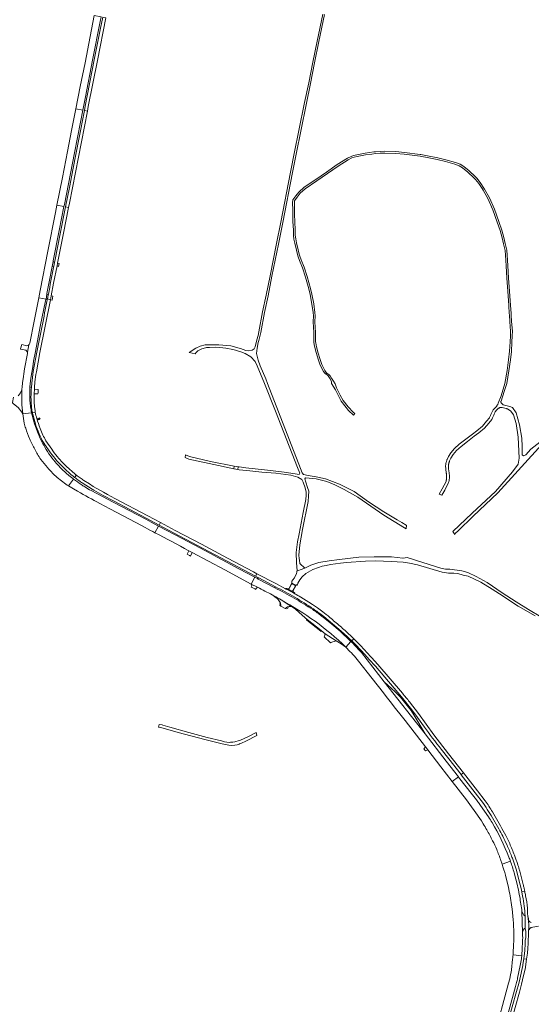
# Model space of a CAD drawing. Extents: x 146402 to 164798, y 455483 to 464134.
# Tile 102 of 256: x 156777 to 157296, y 456370 to 457369. Entities that reach past the tile are written whole.
import ezdxf

# ---------------------------------------------------------------- set-up
doc = ezdxf.new("R2010")
doc.units = 0
doc.header["$LTSCALE"] = 0.2
for name, color, linetype, lineweight in [('B-XX-VH-VERHARDING_BETON-GV', 252, 'CONTINUOUS', 18), ('B-XX-VH-VERHARDING_BETONSTRAATSTEEN-GV', 252, 'CONTINUOUS', 18), ('B-XX-VH-VERHARDING_FUNDERING_ZAND-GV', 252, 'CONTINUOUS', 18), ('B-XX-VH-VERHARDING_GESLOTEN-GV', 252, 'CONTINUOUS', 18), ('B-XX-VH-VERHARDING_HALFVERHARDING-GV', 252, 'CONTINUOUS', 18), ('B-XX-VH-VERHARDING_OPEN-GV', 252, 'CONTINUOUS', 18)]:
    doc.layers.add(name, color=color, linetype=linetype, lineweight=lineweight)

msp = doc.modelspace()

# ---------------------------------------------------------------- linework, layer by layer
at = {"layer": 'B-XX-VH-VERHARDING_BETON-GV'}
msp.add_lwpolyline([(156998.924, 456915.489), (156994.792, 456916.155), (156994.35, 456913.248), (156998.389, 456912.606)], close=True, dxfattribs=at)
at = {"layer": 'B-XX-VH-VERHARDING_BETONSTRAATSTEEN-GV'}
msp.add_lwpolyline([(157049.017, 456791.639), (157054.748, 456788.591), (157054.604, 456789.603), (157055.041, 456790.375), (157057.372, 456794.843), (157053.13, 456797.284), (157050.127, 456791.578)], close=True, dxfattribs=at)
at = {"layer": 'B-XX-VH-VERHARDING_FUNDERING_ZAND-GV'}
for points in [[(157084.567, 457374.504), (157078.908, 457347.129), (157074.556, 457325.589), (157070.475, 457304.836), (157066.201, 457284.641), (157060.502, 457256.384), (157056.155, 457234.735), (157051.99, 457214.279), (157042.171, 457163.554), (157037.787, 457141.904), (157031.212, 457109.131), (157027.416, 457089.423), (157023.646, 457072.438), (157019.965, 457052.171), (157019.025, 457048.43), (157017.948, 457044.144), (157016.225, 457036.938), (157015.226, 457035.032), (157012.967, 457033.734), (157009.457, 457032.958), (157006.613, 457033.43), (157001.299, 457035.188), (157000, 457035.549), (156991.448, 457037.929), (156983.388, 457038.856), (156979.289, 457038.96), (156972.818, 457039.124), (156968.206, 457039.089), (156965.355, 457039.154), (156960.401, 457037.762), (156956.051, 457035.596), (156949.206, 457031.3), (156955.292, 457030.016), (156956.16, 457031.285), (156957.943, 457032.82), (156961.862, 457034.887), (156965.774, 457036.142), (156966.747, 457036.228), (156969.808, 457036.453), (156975.594, 457036.566), (156980.286, 457036.192), (156986.337, 457035.625), (156993.456, 457034.337), (156997.509, 457033.312), (157000, 457032.421), (157001.609, 457031.846), (157006.04, 457030.095), (157011.855, 457026.74), (157016.148, 457022.248), (157018.262, 457017.735), (157025.421, 457000), (157036.836, 456971.726), (157059.059, 456914.741), (157061.291, 456908.957), (157060.601, 456907.523), (157056.594, 456908.332), (157045.613, 456909.971), (157028.461, 456912.058), (157006.643, 456914.394), (157000, 456915.336), (156998.924, 456915.489), (156998.389, 456912.606), (157000, 456912.423), (157010.824, 456911.197), (157023.016, 456909.968), (157037.049, 456908.92), (157052.398, 456906.924), (157059.202, 456904.966), (157063.413, 456902.599), (157064.842, 456899.789), (157066.771, 456894.036), (157067.881, 456889.661), (157067.776, 456886.543), (157067.453, 456882.142), (157064.879, 456868.97), (157060.621, 456847.323), (157059.163, 456839.264), (157057.634, 456828.369), (157058.048, 456818.045), (157058.535, 456810.225), (157058.403, 456809.49), (157061.891, 456810.738), (157066.547, 456812.536), (157061.297, 456817.157), (157060.91, 456820.543), (157060.774, 456822.266), (157060.509, 456825.622), (157061.271, 456836.18), (157064.082, 456851.949), (157069.855, 456880.101), (157070.348, 456885.432), (157070.407, 456890.817), (157069.324, 456894.48), (157067.616, 456899.78), (157066.346, 456903.169), (157067.082, 456904.158), (157078.018, 456903.246), (157088.678, 456900.344), (157096.728, 456896.955), (157106.364, 456892.506), (157120.227, 456884.449), (157146.48, 456866.197), (157167.642, 456853.394), (157169.253, 456852.315), (157169.453, 456856.244), (157169.277, 456856.341), (157164.835, 456858.924), (157160.067, 456861.697), (157146.636, 456869.64), (157131.071, 456879.886), (157116.501, 456890.206), (157101.603, 456897.676), (157087.497, 456903.052), (157078.096, 456905.342), (157069.998, 456906.46), (157065.204, 456907.479), (157063.87, 456909.208), (157061.981, 456913.578), (157028.633, 457000), (157026.816, 457004.711), (157021.291, 457017.831), (157019.29, 457023.449), (157017.421, 457030.207), (157018.261, 457035.825), (157019.299, 457041.373), (157019.815, 457043.53), (157021.832, 457051.557), (157025.514, 457071.824), (157029.284, 457088.809), (157033.079, 457108.517), (157039.654, 457141.29), (157044.038, 457162.94), (157053.857, 457213.666), (157058.023, 457234.121), (157062.37, 457255.771), (157068.069, 457284.027), (157072.343, 457304.222), (157076.423, 457324.976), (157080.775, 457346.515), (157086.434, 457373.89)], [(157314.021, 456947.354), (157295.632, 456933.268), (157290.744, 456927.556), (157288.111, 456926.415), (157287.013, 456927.62), (157286.896, 456935.891), (157286.482, 456944.565), (157284.134, 456957.816), (157280.741, 456970.038), (157277.104, 456975.652), (157274.387, 456976.674), (157267.492, 456978.298), (157265.826, 456979.832), (157265.8, 456979.859), (157265.687, 456979.987), (157265.587, 456980.125), (157265.5, 456980.272), (157265.427, 456980.427), (157265.369, 456980.587), (157265.326, 456980.753), (157265.299, 456980.922), (157265.288, 456981.092), (157265.293, 456981.263), (157265.314, 456981.432), (157265.35, 456981.599), (157265.402, 456981.762), (157265.469, 456981.919), (157265.55, 456982.069), (157268.584, 456991.634), (157271.259, 457000), (157273.361, 457012.833), (157274.919, 457023.692), (157275.889, 457032.349), (157276.52, 457041.899), (157276.755, 457048.091), (157276.959, 457052.866), (157276.172, 457062.671), (157275.733, 457069.241), (157275.614, 457071.023), (157275.059, 457078.965), (157274.103, 457093.431), (157273.152, 457106.667), (157272.278, 457119.418), (157271.711, 457130.008), (157271.279, 457135.078), (157269.61, 457141.784), (157268.315, 457148.045), (157266.159, 457155.42), (157263.362, 457164.061), (157258.685, 457176.684), (157253.601, 457188.262), (157248.753, 457196.968), (157244.398, 457203.701), (157241.023, 457208.087), (157239.189, 457209.795), (157233.048, 457215.624), (157227.547, 457219.965), (157223.92, 457222.15), (157219.129, 457223.829), (157209.532, 457226.81), (157201.207, 457228.788), (157191.016, 457230.834), (157184.129, 457231.94), (157183.552, 457232.033), (157167.469, 457234.017), (157158.895, 457234.947), (157147.593, 457235.347), (157142.857, 457235.14), (157138.047, 457234.822), (157136.49, 457234.606), (157127.76, 457233.398), (157119.151, 457231.833), (157115.872, 457231.073), (157113.564, 457230.168), (157109.619, 457228.175), (157099.278, 457221.791), (157088.494, 457214.25), (157077.747, 457206.708), (157065.712, 457198.814), (157060.399, 457193.981), (157057.358, 457190.014), (157054.353, 457186.011), (157054.133, 457185.115), (157054.1, 457184.145), (157054.139, 457174.934), (157054.194, 457170.794), (157054.409, 457164.007), (157054.893, 457155.207), (157055.027, 457149.987), (157055.416, 457146.147), (157056.216, 457142.234), (157057.962, 457135.006), (157058.951, 457130.572), (157059.594, 457128.263), (157061.139, 457124.54), (157063.967, 457117.279), (157067.065, 457107.744), (157070.398, 457095.787), (157071.951, 457090.124), (157073.67, 457080.435), (157074.975, 457071.676), (157075.174, 457068.507), (157074.902, 457062.352), (157075.582, 457051.502), (157075.532, 457045.534), (157075.621, 457042.141), (157076.082, 457038.898), (157077.905, 457031.185), (157080.25, 457023.55), (157082.174, 457018.337), (157085.371, 457011.935), (157086.682, 457010.449), (157087.418, 457009.798), (157087.731, 457009.521), (157088.954, 457008.558), (157090.074, 457007.677), (157090.088, 457007.666), (157090.912, 457006.737), (157092.041, 457004.504), (157093.359, 457001.451), (157093.592, 457000), (157097.453, 456993.437), (157103.46, 456982.005), (157110.849, 456972.307), (157115.715, 456967.716), (157117.261, 456969.392), (157115.55, 456970.872), (157110.473, 456976.108), (157105.359, 456982.619), (157102.232, 456987.929), (157098.711, 456995.435), (157097.119, 456999.498), (157095.402, 457002.18), (157093.672, 457005.267), (157092.266, 457007.491), (157091.163, 457008.729), (157090.37, 457009.282), (157089.272, 457010.047), (157089.131, 457010.141), (157088.524, 457010.541), (157087.795, 457011.45), (157087.759, 457011.509), (157086.876, 457012.95), (157083.828, 457019.052), (157081.956, 457024.126), (157079.643, 457031.657), (157078.268, 457037.475), (157077.98, 457038.696), (157077.853, 457039.232), (157077.626, 457040.825), (157077.418, 457042.291), (157077.333, 457045.55), (157077.382, 457051.551), (157076.705, 457062.368), (157076.977, 457068.523), (157076.766, 457071.865), (157075.446, 457080.725), (157073.709, 457090.52), (157072.133, 457096.266), (157068.789, 457108.264), (157065.663, 457117.884), (157062.809, 457125.211), (157061.299, 457128.852), (157060.697, 457131.01), (157059.716, 457135.413), (157057.973, 457142.626), (157057.198, 457146.418), (157056.825, 457150.101), (157056.692, 457155.28), (157056.207, 457164.085), (157055.993, 457170.834), (157055.97, 457172.606), (157055.939, 457174.949), (157055.9, 457184.118), (157055.926, 457184.867), (157056.014, 457185.225), (157058.791, 457188.927), (157061.729, 457192.758), (157066.818, 457197.387), (157078.758, 457205.218), (157089.527, 457212.775), (157100.267, 457220.287), (157110.499, 457226.603), (157114.3, 457228.524), (157116.407, 457229.35), (157119.516, 457230.07), (157128.044, 457231.621), (157134.438, 457232.505), (157138.231, 457233.03), (157142.956, 457233.343), (157147.6, 457233.545), (157158.766, 457233.15), (157167.262, 457232.229), (157183.299, 457230.251), (157185.255, 457229.936), (157190.696, 457229.062), (157200.821, 457227.03), (157209.056, 457225.072), (157218.564, 457222.12), (157223.15, 457220.513), (157226.521, 457218.482), (157231.868, 457214.262), (157237.956, 457208.484), (157239.688, 457206.871), (157242.927, 457202.661), (157246.225, 457197.562), (157247.209, 457196.041), (157251.987, 457187.46), (157257.015, 457176.009), (157261.661, 457163.471), (157264.438, 457154.89), (157266.567, 457147.609), (157267.854, 457141.385), (157269.498, 457134.783), (157269.915, 457129.883), (157270.481, 457119.309), (157271.356, 457106.541), (157272.307, 457093.308), (157273.263, 457078.843), (157273.819, 457070.9), (157273.912, 457069.499), (157274.376, 457062.539), (157275.156, 457052.832), (157274.957, 457048.164), (157274.723, 457041.993), (157274.096, 457032.509), (157273.133, 457023.92), (157271.582, 457013.106), (157269.435, 457000), (157265.48, 456987.315), (157262.623, 456979.83), (157262.442, 456979.403), (157262.246, 456978.982), (157262.036, 456978.568), (157261.812, 456978.162), (157261.574, 456977.763), (157261.323, 456977.374), (157261.058, 456976.992), (157260.78, 456976.621), (157260.489, 456976.259), (157260.186, 456975.907), (157259.946, 456975.644), (157257.518, 456973.083), (157256.374, 456971.123), (157256.361, 456971.084), (157256.093, 456970.355), (157255.816, 456969.642), (157255.525, 456968.935), (157255.221, 456968.234), (157254.903, 456967.54), (157254.571, 456966.851), (157254.227, 456966.169), (157253.869, 456965.494), (157253.592, 456964.996), (157250.846, 456961.484), (157246.708, 456956.62), (157241.027, 456951.963), (157236.633, 456948.585), (157229.841, 456943.41), (157223.069, 456938.219), (157218.217, 456933.946), (157214.579, 456929.48), (157212.151, 456925.646), (157210.732, 456922.625), (157210.581, 456922.282), (157210.371, 456921.766), (157210.176, 456921.234), (157209.998, 456920.696), (157209.84, 456920.153), (157209.699, 456919.604), (157209.578, 456919.051), (157209.475, 456918.494), (157209.392, 456917.934), (157209.327, 456917.372), (157209.282, 456916.807), (157209.254, 456916.204), (157209.296, 456913.248), (157209.939, 456908.746), (157209.988, 456908.5), (157210.076, 456908.005), (157210.148, 456907.521), (157210.206, 456907.035), (157210.251, 456906.547), (157210.282, 456906.059), (157210.3, 456905.569), (157210.304, 456905.08), (157210.294, 456904.59), (157210.27, 456904.101), (157210.233, 456903.612), (157210.182, 456903.125), (157210.117, 456902.64), (157210.039, 456902.156), (157209.947, 456901.675), (157209.842, 456901.197), (157209.723, 456900.722), (157209.662, 456900.503), (157205.813, 456893.183), (157202.653, 456887.733), (157205.282, 456886.666), (157208.297, 456891.802), (157212.317, 456899.448), (157212.47, 456899.996), (157212.608, 456900.548), (157212.73, 456901.104), (157212.837, 456901.663), (157212.928, 456902.226), (157213.003, 456902.79), (157213.062, 456903.356), (157213.105, 456903.924), (157213.133, 456904.492), (157213.144, 456905.062), (157213.14, 456905.631), (157213.12, 456906.2), (157213.083, 456906.768), (157213.031, 456907.335), (157212.963, 456907.9), (157212.879, 456908.463), (157212.78, 456909.024), (157212.74, 456909.222), (157212.134, 456913.47), (157212.096, 456916.159), (157212.117, 456916.628), (157212.155, 456917.096), (157212.208, 456917.563), (157212.278, 456918.027), (157212.363, 456918.489), (157212.464, 456918.948), (157212.58, 456919.403), (157212.712, 456919.853), (157212.859, 456920.299), (157213.021, 456920.74), (157213.198, 456921.175), (157213.318, 456921.449), (157214.646, 456924.277), (157216.889, 456927.817), (157220.271, 456931.97), (157224.874, 456936.023), (157231.566, 456941.153), (157238.359, 456946.329), (157242.794, 456949.738), (157248.706, 456954.584), (157253.047, 456959.688), (157255.967, 456963.422), (157256.365, 456964.139), (157256.749, 456964.863), (157257.119, 456965.594), (157257.475, 456966.332), (157257.815, 456967.078), (157258.142, 456967.829), (157258.454, 456968.587), (157258.751, 456969.351), (157259.033, 456970.121), (157259.052, 456970.173), (157259.619, 456971.406), (157259.727, 456971.552), (157260.003, 456971.913), (157260.293, 456972.263), (157260.595, 456972.603), (157260.908, 456972.932), (157261.233, 456973.25), (157261.569, 456973.556), (157261.915, 456973.85), (157262.272, 456974.132), (157262.638, 456974.402), (157263.013, 456974.658), (157263.398, 456974.9), (157263.79, 456975.129), (157264.191, 456975.344), (157264.61, 456975.476), (157265.087, 456975.54), (157266.708, 456975.575), (157270.68, 456974.476), (157270.712, 456974.472), (157270.856, 456974.435), (157270.995, 456974.383), (157271.128, 456974.316), (157271.162, 456974.294), (157271.908, 456973.981), (157275.216, 456971.94), (157278.087, 456967.968), (157280.859, 456959.298), (157282.908, 456945.418), (157283.944, 456924.065), (157282.908, 456918.129), (157277.174, 456910.363), (157259.704, 456890.473), (157236.229, 456868.235), (157216.583, 456849.624), (157218.748, 456846.855), (157219.239, 456847.965), (157222.136, 456850.311), (157237.328, 456865.278), (157262.032, 456888.847), (157306.981, 456937.966)], [(157305.737, 456763.272), (157293.376, 456770.659), (157280.85, 456778.375), (157266.73, 456787.625), (157251.345, 456798.025), (157240.084, 456804.261), (157231.845, 456808.253), (157225.538, 456809.715), (157213.38, 456811.634), (157208.988, 456811.729), (157204.526, 456812.497), (157186.15, 456818.197), (157170.279, 456823.298), (157166.131, 456822.826), (157165.824, 456822.856), (157154.496, 456823.944), (157136.682, 456824.115), (157121.122, 456823.643), (157101.471, 456821.234), (157091.084, 456819.982), (157080.501, 456818.217), (157072.582, 456815.57), (157066.547, 456812.536), (157061.891, 456810.738), (157058.403, 456809.49), (157058.22, 456808.47), (157057.885, 456807.186), (157055.871, 456802.839), (157054.452, 456800.628), (157053.161, 456799.546), (157053.197, 456798.79), (157053.309, 456798.055), (157053.13, 456797.284), (157057.372, 456794.843), (157058.009, 456795.538), (157058.543, 456795.56), (157058.894, 456795.495), (157059.326, 456797.43), (157061.414, 456800.807), (157063.793, 456803.835), (157067.568, 456807.273), (157074.482, 456811.066), (157080.289, 456813.246), (157084.192, 456814.528), (157087.971, 456815.297), (157092.514, 456816.188), (157102.754, 456817.642), (157108.672, 456818.346), (157128.11, 456819.811), (157138.428, 456819.994), (157153.943, 456819.462), (157166.181, 456818.683), (157172.512, 456817.738), (157180.799, 456815.904), (157205.617, 456808.536), (157212.043, 456807.622), (157217.582, 456807.515), (157221.707, 456807.041), (157227.093, 456805.585), (157232.071, 456804.467), (157245.089, 456798.288), (157256.423, 456791.31), (157263.933, 456786.687), (157282.943, 456773.988), (157299.973, 456764.195)]]:
    msp.add_lwpolyline(points, dxfattribs=at)
msp.add_lwpolyline([(156949.583, 456925.822), (156945.514, 456927.5), (156944.967, 456924.807), (156948.821, 456923.229), (156979.074, 456916.824), (156994.35, 456913.248), (156994.792, 456916.155), (156970.915, 456920.743)], close=True, dxfattribs=at)
at = {"layer": 'B-XX-VH-VERHARDING_GESLOTEN-GV'}
for points in [[(156852.881, 457372.876), (156848.746, 457351.765), (156843.532, 457325.1), (156838.77, 457300.92), (156834.311, 457278.413), (156841.262, 457277.053), (156843.912, 457290.602), (156851.272, 457327.882), (156858.89, 457367.008), (156859.783, 457371.513)], [(156842.945, 457276.723), (156846.002, 457276.125), (156846.881, 457280.62), (156856.062, 457327.523), (156864.563, 457370.569), (156861.492, 457371.175), (156859.328, 457360.174), (156852.953, 457328.032), (156843.83, 457281.225)], [(156822.169, 457179.366), (156822.586, 457181.481), (156832.843, 457233.768), (156838.873, 457264.842), (156841.262, 457277.053), (156834.311, 457278.413), (156834.309, 457278.405), (156829.966, 457256.449), (156825.848, 457235.265), (156820.617, 457208.882), (156815.125, 457180.761)], [(156826.877, 457178.433), (156827.724, 457182.708), (156846.002, 457276.125), (156842.945, 457276.723), (156837.219, 457247.473), (156831.528, 457218.215), (156827.66, 457198.629), (156823.801, 457179.042)], [(156811.305, 457123.707), (156811.336, 457123.935), (156811.3, 457124.317), (156817.332, 457154.855), (156822.169, 457179.366), (156815.125, 457180.761), (156813.679, 457173.357), (156805.82, 457133.917), (156798.124, 457094.187), (156796.687, 457086.806), (156804.041, 457085.374), (156804.968, 457090.276), (156804.831, 457090.963), (156807.48, 457104.605), (156809.817, 457116.767), (156810.02, 457117.22), (156810.277, 457118.438)], [(157163.635, 456681.654), (157158.085, 456687.17), (157147.073, 456697.478), (157188.337, 456644.615), (157176.901, 456663.951), (157174.237, 456668.197)]]:
    msp.add_lwpolyline(points, close=True, dxfattribs=at)
for points in [[(156806.419, 457090.351), (156806.114, 457089.256), (156805.375, 457085.644), (156808.459, 457084.596), (156809.271, 457088.734), (156811.743, 457101.722), (156815.192, 457119.01), (156815.777, 457121.827), (156821.664, 457152.115), (156826.877, 457178.433), (156823.801, 457179.042), (156818.392, 457151.509), (156813.001, 457123.973), (156812.675, 457122.692)], [(156812.675, 457122.692), (156811.757, 457118.728), (156811.624, 457117.602)], [(156804.041, 457085.374), (156796.687, 457086.806), (156791.382, 457059.558), (156788.311, 457044.116), (156787.516, 457040.713), (156787.007, 457039.422), (156786.61, 457039.036), (156785.151, 457031.654), (156785.358, 457030.926), (156785.343, 457030.135), (156782.312, 457014.804), (156781.431, 457009.801), (156781.01, 457006.96), (156780.184, 457000.59)], [(156787.701, 456996.401), (156788.284, 457002.6), (156788.647, 457005.39), (156790.454, 457016.888), (156791.436, 457022.632), (156793.28, 457032.254), (156798.186, 457057.497), (156803.436, 457083.777), (156803.923, 457084.953), (156804.041, 457085.374)], [(156794.223, 457011.568), (156797.838, 457031.15), (156803.073, 457057.95), (156808.459, 457084.596), (156805.375, 457085.644), (156805.218, 457084.519)], [(156800.08, 457058.219), (156794.845, 457031.713), (156791.128, 457012.125), (156790.181, 457005.947), (156789.488, 457000.106), (156789.146, 456995.66), (156789.034, 456993.808)], [(156779.542, 456994.29), (156779.308, 456993.424), (156779.156, 456992.86), (156778.383, 456991.018), (156777.951, 456990.389), (156776.094, 456987.685), (156775.873, 456987.363)], [(156779.489, 456993.247), (156779.515, 456993.768), (156779.542, 456994.29)], [(156779.542, 456994.29), (156779.515, 456993.768), (156779.489, 456993.247)], [(156792.103, 456989.483), (156792.295, 456993.966)], [(156771.141, 456986.084), (156770.005, 456980.438), (156769.987, 456980.346), (156769.965, 456980.238), (156771.098, 456979.218), (156775.676, 456975.644), (156779.397, 456970.837), (156780.424, 456968.954)], [(156790.165, 456970.336), (156793.045, 456970.744), (156793.041, 456970.764), (156792.946, 456971.433), (156792.859, 456972.044), (156792.464, 456976.5), (156792.07, 456980.941), (156792.008, 456981.911)], [(156789.328, 456970.217), (156780.424, 456968.954)], [(156780.424, 456968.954), (156789.328, 456970.217)], [(156793.045, 456970.744), (156790.165, 456970.336)], [(156796.298, 456948.27), (156795.261, 456950.936), (156792.014, 456959.99)], [(156810.934, 456931.403), (156809.73, 456933.132), (156803.959, 456941.85)], [(156803.363, 456936.912), (156807.125, 456931.495), (156808.557, 456929.509)], [(156832.997, 456904.582), (156834.752, 456907.025), (156834.28, 456907.389), (156833.098, 456908.363), (156824.826, 456915.666)], [(156813.915, 456905.738), (156815.223, 456904.672), (156824.085, 456897.862), (156825.479, 456896.895), (156826.861, 456896.041), (156831.813, 456902.933), (156831.479, 456903.173)], [(156831.813, 456902.933), (156826.861, 456896.041), (156831.931, 456892.91), (156836.05, 456890.514)], [(156834.752, 456907.025), (156832.997, 456904.582)], [(156840.71, 456899.055), (156850.666, 456892.785), (156852.644, 456891.575)], [(156918.614, 456856.241), (156920.038, 456858.905), (156907.121, 456865.808), (156873.927, 456883.248), (156866.328, 456887.32), (156862.201, 456889.624), (156851.893, 456895.543), (156847.937, 456897.956), (156842.393, 456901.531)], [(156910.084, 456850.881), (156912.296, 456849.719), (156914.507, 456848.556), (156918.123, 456855.321), (156913.678, 456857.67), (156905.205, 456862.155), (156871.959, 456879.515), (156861.38, 456885.168), (156849.941, 456891.257)], [(156861.944, 456886.365), (156872.534, 456880.732), (156905.636, 456863.159), (156918.614, 456856.241)], [(156858.429, 456878.279), (156868.641, 456872.874), (156901.499, 456855.411), (156910.084, 456850.881)], [(156952.224, 456828.548), (156985.34, 456810.902), (157012.178, 456796.341), (157015.928, 456803.326), (156999.666, 456812.056), (156965.806, 456829.985), (156941.978, 456842.678), (156918.123, 456855.321), (156914.507, 456848.556)], [(156935.077, 456850.867), (156920.038, 456858.905), (156918.614, 456856.241), (156933.787, 456848.153), (157016.492, 456804.378), (157017.896, 456806.992), (157014.372, 456808.825)], [(157014.372, 456808.825), (156987.958, 456822.873), (156974.744, 456829.884), (156961.526, 456836.887), (156935.077, 456850.867)], [(156948.872, 456830.31), (156952.224, 456828.548)], [(157035.919, 456792.684), (157019.309, 456801.542), (157018.45, 456801.972), (157015.928, 456803.326), (157012.178, 456796.341), (157018.446, 456793.23), (157020.386, 456792.371)], [(157056.235, 456786.68), (157055.396, 456787.147), (157047.781, 456791.167), (157047.721, 456791.108), (157046.909, 456791.566), (157037.071, 456797.015), (157017.896, 456806.992), (157016.492, 456804.378), (157018.882, 456803.113), (157019.711, 456802.654), (157036.666, 456793.672)], [(157036.666, 456793.672), (157035.919, 456792.684)], [(157046.909, 456791.566), (157047.721, 456791.108), (157047.781, 456791.167), (157047.967, 456791.57), (157048.071, 456791.864), (157047.596, 456792.088)], [(157047.104, 456791.892), (157046.909, 456791.566)], [(157047.596, 456792.088), (157047.483, 456792.108), (157047.369, 456792.096), (157047.315, 456792.079), (157047.263, 456792.054), (157047.172, 456791.984), (157047.104, 456791.892)], [(157049.296, 456791.321), (157048.201, 456791.598), (157048.25, 456791.792), (157048.071, 456791.864), (157047.967, 456791.57), (157049.904, 456791.051), (157054.159, 456788.902), (157055.66, 456787.572)], [(157054.463, 456789.779), (157054.796, 456790.413), (157056.834, 456794.293), (157056.343, 456794.568), (157056.523, 456794.885), (157053.528, 456796.563), (157053.36, 456796.242), (157052.911, 456796.476), (157050.835, 456792.529), (157050.48, 456791.853)], [(157055.66, 456787.572), (157055.848, 456787.82), (157055.716, 456787.9), (157055.587, 456787.748), (157054.702, 456788.499)], [(157056.296, 456787.548), (157056.117, 456787.656), (157055.848, 456787.82), (157055.66, 456787.572), (157055.396, 456787.147), (157056.235, 456786.68), (157056.404, 456787.029)], [(157084.623, 456768.341), (157079.348, 456772.21), (157074.282, 456775.741), (157070.69, 456778.088), (157062.284, 456783.182)], [(157042.455, 456780.371), (157050.134, 456775.391), (157053.482, 456773.286), (157056.931, 456770.838), (157060.386, 456767.925), (157066.929, 456762.129), (157068.975, 456760.519)], [(157074.637, 456770.534), (157075.123, 456771.242)], [(157104.625, 456746.437), (157102.237, 456748.53), (157093.862, 456755.685), (157085.417, 456762.528), (157083.518, 456764.032)], [(157084, 456764.867), (157085.845, 456763.403), (157094.605, 456756.25), (157098.981, 456752.565), (157103.315, 456748.83), (157109.884, 456742.888), (157111.548, 456741.328), (157113.981, 456738.921), (157116.033, 456741.078), (157112.348, 456744.583)], [(157068.975, 456760.519), (157083.149, 456749.291), (157087.05, 456746.086), (157098.379, 456738.87), (157103.393, 456735.956), (157107.979, 456732.612)], [(157107.979, 456732.612), (157113.279, 456738.184)], [(157113.279, 456738.184), (157107.979, 456732.612), (157112.217, 456728.211)], [(157116.033, 456741.078), (157113.981, 456738.921), (157117.705, 456735.234)], [(157117.632, 456733.791), (157114.395, 456737.072)], [(157120.342, 456736.786), (157117.299, 456739.873), (157116.033, 456741.078)], [(157222.161, 456601.077), (157209.853, 456616.949), (157188.337, 456644.615), (157147.073, 456697.478), (157123.822, 456727.063)], [(157127.197, 456725.198), (157131.844, 456720.088), (157138.03, 456713.069), (157157.064, 456691.027), (157164.388, 456682.255), (157164.395, 456682.246), (157164.403, 456682.237), (157174.981, 456668.785), (157175.003, 456668.757), (157180.773, 456661.241), (157187.718, 456651.437)], [(157165.427, 456685.757), (157140.499, 456714.751), (157134.177, 456721.926)], [(157118.142, 456721.584), (157120.98, 456718.162), (157134.736, 456700.756), (157146.115, 456686.09)], [(157204.746, 456629.074), (157212.519, 456619.078), (157224.882, 456603.202), (157227.288, 456605.08), (157212.317, 456624.271), (157197.367, 456643.478), (157181.651, 456665.105), (157172.545, 456677.115)], [(157168.159, 456657.982), (157188.73, 456631.49), (157191.257, 456628.242), (157204.495, 456611.229), (157215.989, 456596.257), (157222.161, 456601.077)], [(157227.288, 456605.08), (157224.882, 456603.202), (157225.049, 456602.987), (157239.3, 456584.837), (157247.628, 456574.025)], [(157249.461, 456576.638), (157241.509, 456586.887), (157234.396, 456595.982), (157227.288, 456605.08)], [(157236.519, 456582.775), (157222.42, 456600.743), (157222.161, 456601.077), (157215.989, 456596.257), (157230.278, 456577.645), (157235.53, 456570.577), (157238.244, 456566.771), (157245.564, 456556.202), (157247.458, 456553.281)], [(157252.857, 456560.295), (157244.758, 456571.921)], [(157264.905, 456551.14), (157258.14, 456563.066), (157256.74, 456565.456)], [(157255.32, 456561.635), (157263.063, 456548.146)], [(157274.92, 456515.458), (157266.517, 456512.409)], [(157266.517, 456512.409), (157274.92, 456515.458)], [(157282.494, 456488.909), (157282.048, 456490.749), (157278.755, 456503.56)], [(157281.532, 456504.49), (157284.896, 456491.38), (157285.752, 456487.705), (157286.422, 456484.386), (157289.462, 456484.969)], [(157287.891, 456491.962), (157286.172, 456498.678), (157284.44, 456505.391)], [(157269.921, 456501.108), (157272.988, 456488.657), (157273.391, 456486.914)], [(157289.462, 456484.969), (157286.422, 456484.386), (157287.318, 456479.95)], [(157276.528, 456468.958), (157276.729, 456467.222), (157277.854, 456456.077)], [(157287.353, 456443.109), (157286.646, 456464.532)], [(157289.409, 456424.383), (157289.148, 456422.091), (157288.41, 456416.444), (157291.411, 456416.011), (157291.96, 456420.038), (157292.215, 456422.134), (157292.647, 456427.099), (157292.981, 456432.071), (157293.308, 456443.554), (157293.299, 456444.317), (157293.318, 456444.988), (157293.5, 456447.55), (157293.531, 456450.681), (157293.339, 456454.764), (157292.728, 456459.75), (157292.428, 456462.275)], [(157289.828, 456459.965), (157290.084, 456447.16)], [(157292.728, 456459.75), (157293.339, 456454.764), (157293.531, 456450.681), (157293.5, 456447.55), (157293.318, 456444.988), (157293.299, 456444.317)], [(157278.385, 456442.59), (157278.345, 456435.723), (157278.161, 456429.77)], [(157293.651, 456445.797), (157293.988, 456446.33), (157294.627, 456447.056), (157295.334, 456447.715), (157295.66, 456447.927), (157296.029, 456448.052)], [(157286.867, 456425.598), (157287.331, 456434.97), (157287.41, 456438.318)], [(157277.352, 456417.534), (157277.221, 456416.174), (157275.988, 456405.256), (157275.652, 456402.827), (157275.203, 456400.415), (157274.228, 456396.059), (157273.143, 456391.728), (157258.34, 456337.591), (157254.678, 456323.961), (157261.859, 456321.912), (157280.145, 456388.209), (157281.24, 456392.314)], [(157264.112, 456321.269), (157266.996, 456320.446), (157269.094, 456328.149), (157271.182, 456335.855), (157279.838, 456367.18), (157284.073, 456382.69), (157286.212, 456390.737), (157287.313, 456395.171), (157290.234, 456407.601), (157290.378, 456408.44), (157291.411, 456416.011), (157288.41, 456416.444), (157287.644, 456410.581), (157287.483, 456409.586), (157284.399, 456395.91), (157283.339, 456391.566), (157281.144, 456383.367), (157276.839, 456367.721), (157272.495, 456352.085)], [(157277.582, 456420.4), (157286.405, 456419.504)], [(157286.405, 456419.504), (157277.582, 456420.4)], [(157282.301, 456396.785), (157284.991, 456409.53)]]:
    msp.add_lwpolyline(points, dxfattribs=at)
for points in [[(156811.624, 457117.602, 0.0020216), (156806.419, 457090.351)], [(156805.218, 457084.519, 0.0020493), (156800.08, 457058.219)], [(156792.761, 457001.543, -0.0087804), (156794.223, 457011.568)], [(156792.295, 456993.966, -0.0163603), (156792.761, 457001.543)], [(156780.424, 456968.954, -0.0426035), (156779.489, 456993.247)], [(156779.489, 456993.247, 0.0426035), (156780.424, 456968.954)], [(156780.184, 457000.59, 0.0101504), (156779.542, 456994.29)], [(156787.727, 456982.119, -0.03907), (156787.701, 456996.401)], [(156789.034, 456993.808, 0.0018899), (156788.734, 456986.391)], [(156788.329, 456975.886, -0.0308108), (156787.727, 456982.119)], [(156788.734, 456986.391, 0.0054178), (156788.764, 456984.174)], [(156788.764, 456984.174, 0.0230471), (156789.411, 456974.842)], [(156792.008, 456981.911, -0.0178294), (156792.103, 456989.483)], [(156789.328, 456970.217, -0.0146523), (156788.329, 456975.886)], [(156789.411, 456974.842, 0.0190716), (156790.165, 456970.336)], [(156780.424, 456968.954, 0.0212715), (156781.911, 456959.596)], [(156792.014, 456959.99, -0.0265858), (156789.328, 456970.217)], [(156790.165, 456970.336, 0.0072864), (156790.525, 456968.708)], [(156790.525, 456968.708, 0.015529), (156793.316, 456958.88)], [(156794.644, 456964.304, -0.0250009), (156793.045, 456970.744)], [(156798.001, 456954.283, -0.0178936), (156794.644, 456964.304)], [(156781.911, 456959.596, 0.0379832), (156783.362, 456954.463)], [(156783.362, 456954.463, 0.0042142), (156787.3, 456943.986)], [(156793.316, 456958.88, 0.0197228), (156796.929, 456948.878)], [(156800.865, 456947.549, -0.022286), (156798.001, 456954.283)], [(156787.3, 456943.986, 0.0147564), (156788.556, 456940.991)], [(156801.653, 456937.417, -0.0218395), (156796.298, 456948.27)], [(156796.929, 456948.878, 0.0356277), (156801.391, 456939.994)], [(156803.959, 456941.85, -0.0267066), (156800.865, 456947.549)], [(156788.556, 456940.991, 0.0144929), (156789.871, 456938.302)], [(156789.871, 456938.302, 0.003659), (156795.346, 456928.049)], [(156801.391, 456939.994, 0.0109071), (156802.657, 456937.966)], [(156813.192, 456920.434, -0.0478334), (156801.653, 456937.417)], [(156802.657, 456937.966, 0.0056843), (156803.363, 456936.912)], [(156795.346, 456928.049, 0.0367723), (156798.729, 456922.79)], [(156798.729, 456922.79, 0.0216723), (156805.478, 456914.595)], [(156808.557, 456929.509, 0.0150529), (156814.746, 456921.878)], [(156816.961, 456923.894, -0.0155222), (156810.934, 456931.403)], [(156814.746, 456921.878, 0.0412459), (156831.378, 456905.828)], [(156822.007, 456918.387, -0.010519), (156816.961, 456923.894)], [(156805.478, 456914.595, 0.0125705), (156809.403, 456910.173)], [(156818.225, 456914.805, -0.0125707), (156813.192, 456920.434)], [(156821.168, 456911.954, -0.0234721), (156818.225, 456914.805)], [(156828.705, 456905.36, -0.0020572), (156821.168, 456911.954)], [(156824.826, 456915.666, -0.0202167), (156822.007, 456918.387)], [(156809.403, 456910.173, 0.0285019), (156813.915, 456905.738)], [(156830.075, 456904.229, -0.0123965), (156828.705, 456905.36)], [(156831.479, 456903.173, -0.0104745), (156830.075, 456904.229)], [(156831.378, 456905.828, 0.0024472), (156832.997, 456904.582)], [(156839.704, 456897.306, -0.0017511), (156831.813, 456902.933)], [(156832.997, 456904.582, 0.0057936), (156837.456, 456901.264)], [(156838.727, 456904.062, -0.0074623), (156834.752, 456907.025)], [(156842.393, 456901.531, -0.0107753), (156838.727, 456904.062)], [(156837.456, 456901.264, 0.0158699), (156840.71, 456899.055)], [(156843.231, 456895.021, -0.0202601), (156839.704, 456897.306)], [(156849.941, 456891.257, -0.0110594), (156843.231, 456895.021)], [(156836.05, 456890.514, 0.0061237), (156858.429, 456878.279)], [(156852.644, 456891.575, 0.0088201), (156861.944, 456886.365)], [(156914.507, 456848.556, -0.0018051), (156948.872, 456830.31)], [(157020.386, 456792.371, -0.0035405), (157035.187, 456784.391)], [(157035.919, 456792.684, -0.0262272), (157074.637, 456770.534)], [(157074.637, 456770.534, 0.0262272), (157035.919, 456792.684)], [(157075.123, 456771.242, 0.0333277), (157036.666, 456793.672)], [(157036.666, 456793.672, -0.0333277), (157075.123, 456771.242)], [(157050.48, 456791.853, -0.2855135), (157049.296, 456791.321)], [(157035.187, 456784.391, -0.0017305), (157042.455, 456780.371)], [(157054.497, 456788.808, -0.2039159), (157054.463, 456789.779)], [(157054.702, 456788.499, -0.0740477), (157054.497, 456788.808)], [(157062.284, 456783.182, 0.0067466), (157056.235, 456786.68)], [(157056.404, 456787.029, 0.3584949), (157056.296, 456787.548)], [(157042.455, 456780.371, -0.0669556), (157107.979, 456732.612)], [(157107.979, 456732.612, 0.0669556), (157042.455, 456780.371)], [(157083.518, 456764.032, 0.0087771), (157074.637, 456770.534)], [(157075.123, 456771.242, -0.0107432), (157084, 456764.867)], [(157091.76, 456762.622, 0.0119705), (157084.623, 456768.341)], [(157102.219, 456753.758, 0.0041932), (157091.76, 456762.622)], [(157112.348, 456744.583, 0.0081853), (157102.219, 456753.758)], [(157113.279, 456738.184, 0.0096398), (157104.625, 456746.437)], [(157114.395, 456737.072, 0.0017953), (157113.279, 456738.184)], [(157123.822, 456727.063, -0.0123901), (157117.632, 456733.791)], [(157117.705, 456735.234, -0.0065553), (157127.197, 456725.198)], [(157134.177, 456721.926, 0.0072133), (157120.342, 456736.786)], [(157112.217, 456728.211, -0.0122662), (157118.142, 456721.584)], [(157146.115, 456686.09, -0.0025094), (157168.159, 456657.982)], [(157172.545, 456677.115, 0.0068623), (157165.427, 456685.757)], [(157187.718, 456651.437, 0.0122603), (157204.746, 456629.074)], [(157241.978, 456575.731, 0.0050289), (157236.519, 456582.775)], [(157244.758, 456571.921, 0.0094154), (157241.978, 456575.731)], [(157247.628, 456574.025, -0.0042599), (157252.815, 456565.823)], [(157256.74, 456565.456, 0.0102492), (157249.461, 456576.638)], [(157252.815, 456565.823, -0.0082589), (157255.32, 456561.635)], [(157247.458, 456553.281, -0.0100535), (157251.044, 456547.117)], [(157256.401, 456554.6, 0.0124048), (157252.857, 456560.295)], [(157273.45, 456519.355, 0.0409989), (157256.401, 456554.6)], [(157251.044, 456547.117, -0.0106458), (157256.916, 456536.196)], [(157263.063, 456548.146, -0.0064701), (157267.125, 456540.667)], [(157270.183, 456541.439, 0.0047406), (157264.905, 456551.14)], [(157256.916, 456536.196, -0.0190684), (157261.058, 456527.256)], [(157267.125, 456540.667, -0.0145588), (157271.508, 456531.834)], [(157274.238, 456533.288, 0.0104631), (157270.183, 456541.439)], [(157279.037, 456521.499, 0.0133498), (157274.238, 456533.288)], [(157261.058, 456527.256, -0.0144116), (157265.221, 456516.197)], [(157271.508, 456531.834, -0.0131877), (157276.185, 456520.405)], [(157265.221, 456516.197, -0.004739), (157266.517, 456512.409)], [(157266.517, 456512.409, -0.0138044), (157269.921, 456501.108)], [(157274.92, 456515.458, 0.0061541), (157273.45, 456519.355)], [(157278.755, 456503.56, 0.018392), (157274.92, 456515.458)], [(157276.185, 456520.405, -0.0043549), (157277.654, 456516.45)], [(157277.654, 456516.45, -0.0039378), (157279.102, 456512.36)], [(157280.519, 456517.49, 0.0034779), (157279.037, 456521.499)], [(157279.102, 456512.36, -0.0170491), (157281.532, 456504.49)], [(157282.09, 456513.033, 0.0042843), (157280.519, 456517.49)], [(157283.967, 456507.111, 0.0119647), (157282.09, 456513.033)], [(157284.44, 456505.391, 0.0076213), (157283.967, 456507.111)], [(157273.391, 456486.914, -0.0117617), (157276.528, 456468.958)], [(157284.405, 456479.318, 0.0082621), (157282.494, 456488.909)], [(157288.758, 456488.283, 0.0089227), (157287.891, 456491.962)], [(157289.462, 456484.969, 0.001855), (157288.758, 456488.283)], [(157290.379, 456480.464, 0.0024747), (157289.462, 456484.969)], [(157286.646, 456464.532, 0.0065532), (157284.405, 456479.318)], [(157287.318, 456479.95, -0.0279266), (157289.828, 456459.965)], [(157292.266, 456467.704, 0.0184084), (157290.379, 456480.464)], [(157292.428, 456462.275, -0.0287365), (157292.266, 456467.704)], [(157277.854, 456456.077, -0.0183118), (157278.385, 456442.59)], [(157293.701, 456455.008, -0.0242681), (157292.728, 456459.75)], [(157294.163, 456454.384, -0.1437445), (157293.701, 456455.008)], [(157296.145, 456453.164, -0.0474582), (157294.163, 456454.384)], [(157287.41, 456438.318, -0.0148198), (157287.353, 456443.109)], [(157290.084, 456447.16, -0.0869421), (157290.066, 456435.037)], [(157293.299, 456444.317, -0.0813031), (157293.651, 456445.797)], [(157296.029, 456448.052, 0.0173505), (157303.288, 456449.508)], [(157290.066, 456435.037, -0.0117344), (157289.409, 456424.383)], [(157278.161, 456429.77, -0.0069369), (157277.582, 456420.4)], [(157286.405, 456419.504, 0.0128005), (157286.867, 456425.598)], [(157277.582, 456420.4, -0.0020801), (157277.352, 456417.534)], [(157284.991, 456409.53, 0.0124228), (157286.033, 456416.28)], [(157286.033, 456416.28, 0.0068048), (157286.405, 456419.504)], [(157281.24, 456392.314, 0.010928), (157282.301, 456396.785)]]:
    msp.add_lwpolyline(points, format="xyb", dxfattribs=at)
at = {"layer": 'B-XX-VH-VERHARDING_HALFVERHARDING-GV'}
msp.add_lwpolyline([(156921.869, 456653.545), (156918.616, 456653.983), (156918.123, 456651.326), (156918.789, 456651.201), (156921.298, 456650.551), (156925.178, 456649.546), (156937.923, 456645.933), (156964.928, 456638.674), (156982.555, 456634.367), (156989.559, 456632.989), (156992.465, 456632.794), (156995.546, 456632.998), (156997.961, 456633.432), (157000, 456634.259), (157000.092, 456634.296), (157002.354, 456635.195), (157006.612, 456637.29), (157017.915, 456642.885), (157017.232, 456646.042), (157008.602, 456641.601), (157001.071, 456638.002), (157000, 456637.722), (156995.565, 456636.56), (156993.454, 456636.095), (156991.712, 456636.025), (156991.169, 456636.003), (156989.921, 456635.953), (156987.378, 456636.104), (156985.093, 456636.605), (156982.017, 456637.331), (156967.496, 456640.906), (156948.705, 456645.886), (156929.547, 456651.19), (156922.298, 456653.487)], close=True, dxfattribs=at)
at = {"layer": 'B-XX-VH-VERHARDING_OPEN-GV'}
for points in [[(156811.757, 457118.728), (156812.675, 457122.692), (156811.305, 457123.707), (156810.277, 457118.438)], [(156817.199, 457121.589), (156815.777, 457121.827), (156815.192, 457119.01), (156816.819, 457118.589), (156817.431, 457121.55)], [(156804.041, 457085.374), (156805.375, 457085.644), (156806.114, 457089.256), (156804.968, 457090.276)], [(156808.459, 457084.596), (156810.127, 457084.321), (156810.98, 457088.351), (156809.271, 457088.734)], [(156779.303, 457039.231), (156778.242, 457035.052), (156778.223, 457034.754), (156783.57, 457033.718), (156785.151, 457031.654), (156786.61, 457039.036), (156784.62, 457038.201)], [(156792.103, 456989.483), (156795.847, 456989.337), (156795.902, 456990.867), (156796.008, 456993.789), (156792.295, 456993.966)], [(156797.924, 456964.113), (156797.045, 456964.936), (156796.581, 456964.406), (156796.236, 456964.013), (156795.16, 456964.075), (156796.037, 456963.023), (156797.046, 456963.189), (156797.4, 456963.561)], [(156948.872, 456830.31), (156947.15, 456826.618), (156949.567, 456825.361), (156950.517, 456824.867), (156952.224, 456828.548)], [(157018.882, 456803.113), (157018.45, 456801.972), (157019.309, 456801.542), (157019.711, 456802.654)], [(157016.752, 456790.913), (157017.198, 456791.83), (157018.446, 456793.23), (157012.178, 456796.341), (157012.734, 456794.511), (157012.079, 456793.363), (157013.004, 456792.868), (157015.75, 456791.455)], [(157055.396, 456787.147), (157055.66, 456787.572), (157054.159, 456788.902), (157049.904, 456791.051), (157047.967, 456791.57), (157047.781, 456791.167)], [(157068.232, 456760.173), (157068.238, 456760.049), (157068.27, 456759.946), (157068.294, 456759.898), (157068.323, 456759.853), (157068.397, 456759.775), (157082.574, 456748.579), (157082.685, 456748.524), (157082.806, 456748.501), (157082.93, 456748.511), (157083.046, 456748.553), (157083.147, 456748.625), (157083.189, 456748.671), (157083.224, 456748.721), (157083.274, 456748.835), (157083.291, 456748.958), (157083.274, 456749.08), (157083.226, 456749.194), (157083.224, 456749.196), (157083.149, 456749.291), (157068.975, 456760.519), (157068.869, 456760.575), (157068.865, 456760.577), (157068.745, 456760.604), (157068.621, 456760.599), (157068.503, 456760.562), (157068.448, 456760.532), (157068.398, 456760.495), (157068.315, 456760.404), (157068.258, 456760.294)], [(157092.549, 456736.977), (157092.98, 456737.17), (157098.379, 456738.87), (157087.05, 456746.086), (157086.464, 456743.503), (157086.197, 456742.795)], [(157191.257, 456628.242), (157188.73, 456631.49), (157187.283, 456629.404), (157188.717, 456627.457)]]:
    msp.add_lwpolyline(points, close=True, dxfattribs=at)
for points in [[(156787.701, 456996.401, 0.03907), (156787.727, 456982.119)], [(156788.734, 456986.391, -0.0018899), (156789.034, 456993.808)], [(156787.727, 456982.119, 0.0308108), (156788.329, 456975.886)], [(156788.764, 456984.174, -0.0054178), (156788.734, 456986.391)], [(156789.411, 456974.842, -0.0230471), (156788.764, 456984.174)], [(156788.329, 456975.886, 0.0146523), (156789.328, 456970.217)], [(156790.165, 456970.336, -0.0190716), (156789.411, 456974.842)], [(156789.328, 456970.217, 0.0265858), (156792.014, 456959.99)], [(156790.525, 456968.708, -0.0072864), (156790.165, 456970.336)], [(156793.316, 456958.88, -0.015529), (156790.525, 456968.708)], [(156796.929, 456948.878, -0.0197228), (156793.316, 456958.88)], [(156796.298, 456948.27, 0.0218395), (156801.653, 456937.417)], [(156801.391, 456939.994, -0.0356277), (156796.929, 456948.878)], [(156802.657, 456937.966, -0.0109071), (156801.391, 456939.994)], [(157042.455, 456780.371, 0.0017305), (157035.187, 456784.391)], [(157038.291, 456781.682, -0.1220071), (157041.437, 456777.632)], [(157041.655, 456777.052, 0.0961012), (157041.198, 456776.573)], [(157041.437, 456777.632, -0.0173784), (157041.655, 456777.052)], [(157041.655, 456777.052, -0.0384408), (157041.976, 456775.773)], [(157041.976, 456775.773, 0.0384408), (157041.655, 456777.052)], [(157041.976, 456775.773, -0.0984595), (157042.02, 456774.209)], [(157042.02, 456774.209, 0.0984595), (157041.976, 456775.773)], [(157046.776, 456771.709, -0.1048142), (157048.044, 456772.825)], [(157048.044, 456772.825, 0.1048142), (157046.776, 456771.709)], [(157048.044, 456772.825, -0.0697834), (157049.6, 456773.498)], [(157049.6, 456773.498, 0.0697834), (157048.044, 456772.825)], [(157049.6, 456773.498, -0.1633091), (157053.482, 456773.286)], [(157164.388, 456682.255, 0.9555838), (157163.635, 456681.654)], [(157174.237, 456668.197, 0.9848151), (157175.003, 456668.757)], [(157289.518, 456459.932, -0.1469359), (157288.081, 456461.367)], [(157289.823, 456447.318, -0.4221523), (157290.084, 456447.16)]]:
    msp.add_lwpolyline(points, format="xyb", dxfattribs=at)
for points in [[(156789.034, 456993.808), (156789.146, 456995.66), (156787.701, 456996.401)], [(156790.165, 456970.336), (156789.328, 456970.217)], [(156789.328, 456970.217), (156790.165, 456970.336)], [(156792.014, 456959.99), (156795.261, 456950.936), (156796.298, 456948.27)], [(156801.653, 456937.417), (156802.657, 456937.966)], [(157035.187, 456784.391), (157035.097, 456784.222), (157035.939, 456783.6), (157038.291, 456781.682)], [(157041.198, 456776.573), (157041.315, 456776.503), (157041.116, 456775.162), (157042.02, 456774.209)], [(157042.02, 456774.209), (157042.07, 456774.157), (157046.685, 456771.558)], [(157053.482, 456773.286), (157050.134, 456775.391), (157042.455, 456780.371)], [(157046.776, 456771.709), (157046.685, 456771.558), (157048.043, 456771.302), (157049.121, 456772.146), (157049.418, 456772.755), (157049.54, 456773.252), (157049.6, 456773.498)], [(157046.685, 456771.558), (157046.776, 456771.709)], [(157175.003, 456668.757), (157174.981, 456668.785), (157164.403, 456682.237), (157164.395, 456682.246), (157164.388, 456682.255)], [(157163.635, 456681.654), (157174.237, 456668.197)], [(157288.081, 456461.367), (157286.646, 456464.532), (157287.353, 456443.109)], [(157290.084, 456447.16), (157289.828, 456459.965), (157289.518, 456459.932)], [(157287.353, 456443.109), (157287.514, 456444.544), (157287.672, 456445.099), (157288.073, 456445.9), (157288.456, 456446.413), (157289.021, 456446.927), (157289.402, 456447.162), (157289.823, 456447.318)]]:
    msp.add_lwpolyline(points, dxfattribs=at)

doc.saveas('drawing.dxf')
